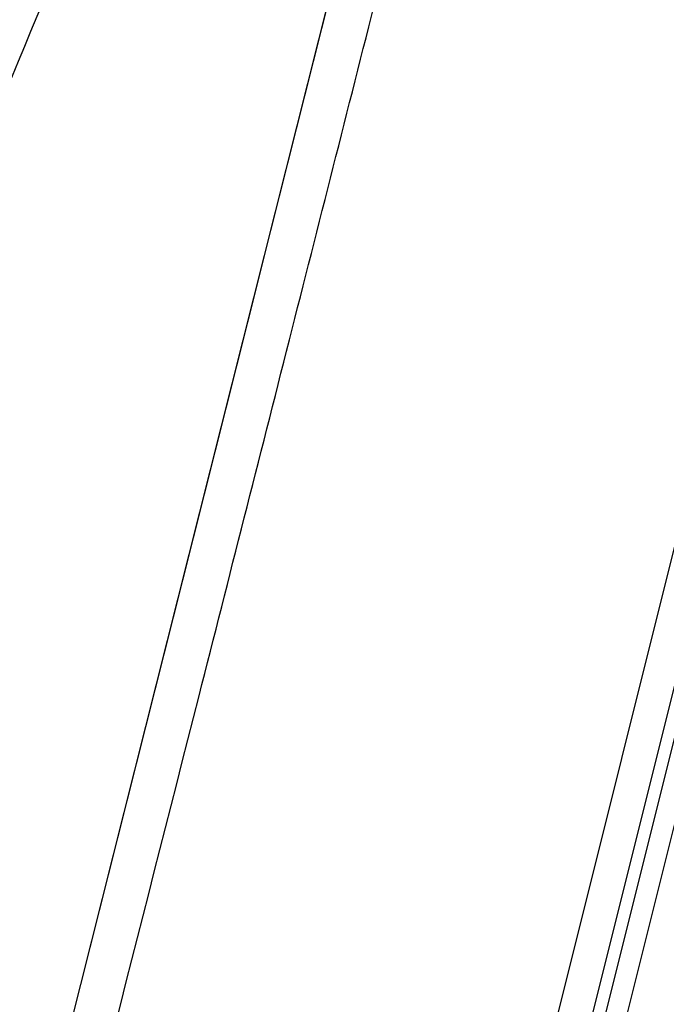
# Model space of a CAD drawing. Header units: millimetres. Extents: x 18 to 699, y 6 to 689.
# Tile 50 of 53: x 546 to 561, y 629 to 654. Entities that reach past the tile are written whole.
import ezdxf

# ---------------------------------------------------------------- set-up
doc = ezdxf.new("R2010")
doc.units = ezdxf.units.MM
doc.header["$LTSCALE"] = 46.255
doc.layers.get('0').update_dxf_attribs({"linetype": 'CONTINUOUS'})

msp = doc.modelspace()

# ---------------------------------------------------------------- linework, layer by layer
at = {"color": 9, "linetype": 'CONTINUOUS'}
for p, q in [((555.812, 617.239), (573.225, 687.08)), ((574.812, 686.69), (548.227, 580.066)), ((555.171, 661.868), (544.694, 620.226)), ((551.473, 647.155), (549.624, 639.811)), ((549.624, 639.811), (547.136, 629.928))]:
    msp.add_line(p, q, dxfattribs=at)
at = {"color": 7, "linetype": 'CONTINUOUS'}
for p, q in [((547.657, 581.14), (573.828, 686.105)), ((574.193, 686.329), (547.813, 580.523))]:
    msp.add_line(p, q, dxfattribs=at)
at = {"color": 9, "linetype": 'CONTINUOUS'}
msp.add_lwpolyline([(553.847, 656.595), (551.777, 648.361), (551.473, 647.155)], dxfattribs=at)
msp.add_open_spline([(545.649, 619.773), (547.112, 625.51), (549.31, 634.146), (552.216, 645.597), (554.334, 653.962), (556.326, 661.848), (557.882, 668.021), (559.023, 672.56), (559.788, 675.609), (560.484, 678.392), (560.925, 680.155), (561.135, 680.988)], degree=3, knots=[0, 0, 0, 0, 0.281291, 0.423382, 0.561291, 0.691272, 0.809796, 0.863742, 0.913645, 0.959167, 1, 1, 1, 1], dxfattribs=at)
at = {"color": 7, "linetype": 'CONTINUOUS'}
msp.add_open_spline([(551.504, 666.189), (550.075, 662.969), (546.991, 655.877), (542.454, 644.857), (538.008, 633.216), (535.307, 625.418), (534.05, 621.55)], degree=3, knots=[0, 0, 0, 0, 0.220442, 0.483794, 0.745544, 1, 1, 1, 1], dxfattribs=at)

doc.saveas('drawing.dxf')
